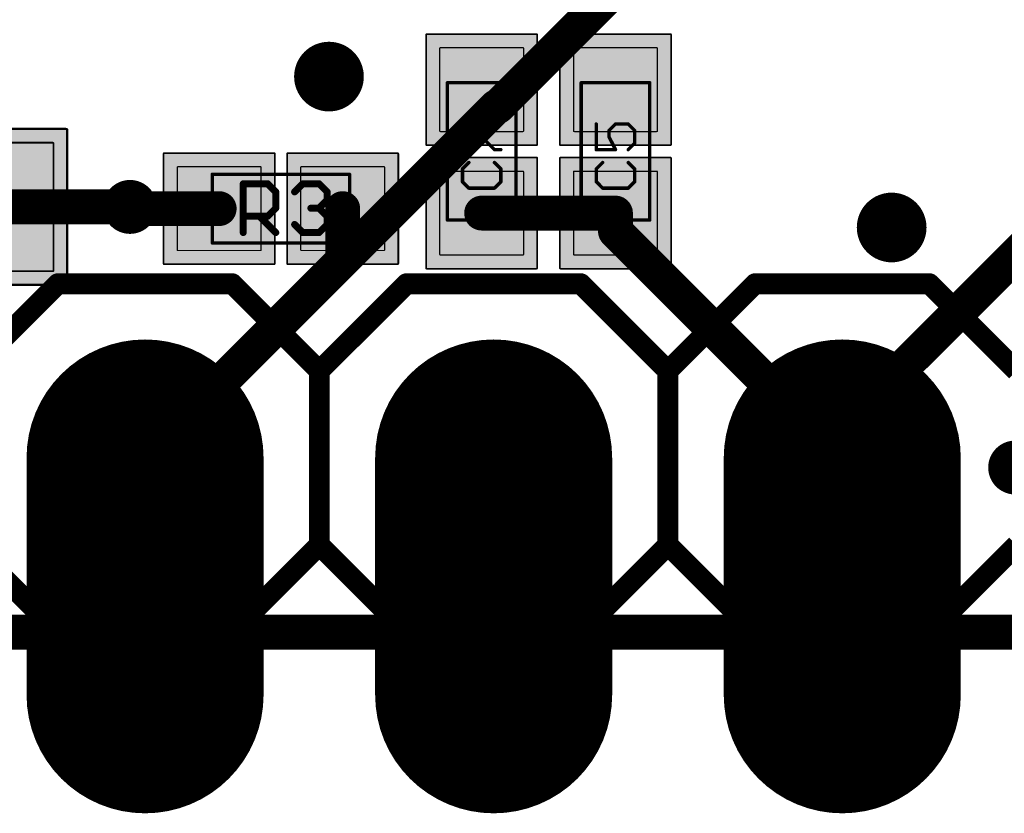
# Model space of a CAD drawing. Extents: x -1.1 to 43.3, y -1.3 to 19.1.
# Tile 2 of 22: x 2.9 to 10.1, y -1.3 to 4.5. Entities that reach past the tile are written whole.
import ezdxf

# ---------------------------------------------------------------- set-up
doc = ezdxf.new("R2010")
doc.units = 0
for name, color, linetype in [('16_B_Copper', 175, 'CONTINUOUS'), ('17_G_Pads', 82, 'CONTINUOUS'), ('18_G_Vias', 82, 'CONTINUOUS'), ('1_F_Copper', 22, 'CONTINUOUS'), ('20_G_BoardOutline', 7, 'CONTINUOUS'), ('21_F_ComponentsOutlines', 253, 'CONTINUOUS'), ('29_F_Soldermask', 253, 'CONTINUOUS'), ('30_B_Soldermask', 253, 'CONTINUOUS'), ('44_G_Drills', 253, 'CONTINUOUS'), ('51_F_ComponentsOutlines', 253, 'CONTINUOUS')]:
    doc.layers.add(name, color=color, linetype=linetype)

# ---------------------------------------------------------------- blocks, each defined once
blk = doc.blocks.new('RECT99200X99200R3')
at = {"const_width": 0.0093}
blk.add_lwpolyline([(0.3054, -0.3007), (0.3054, 0.3007, 0.4142), (0.3007, 0.3054), (-0.3007, 0.3054, 0.4142), (-0.3054, 0.3007), (-0.3054, -0.3007, 0.4142), (-0.3007, -0.3054), (0.3007, -0.3054, 0.4142)], format="xyb", close=True, dxfattribs=at)
blk.add_solid([(-0.303, -0.303), (0.303, -0.303), (-0.303, 0.303), (0.303, 0.303)])
blk = doc.blocks.new('RECT131712X131712R3')
at = {"const_width": 0.0123}
blk.add_lwpolyline([(0.4054, -0.3993), (0.4054, 0.3993, 0.4142), (0.3993, 0.4054), (-0.3993, 0.4054, 0.4142), (-0.4054, 0.3993), (-0.4054, -0.3993, 0.4142), (-0.3993, -0.4054), (0.3993, -0.4054, 0.4142)], format="xyb", close=True, dxfattribs=at)
blk.add_solid([(-0.4023, -0.4023), (0.4023, -0.4023), (-0.4023, 0.4023), (0.4023, 0.4023)])
blk = doc.blocks.new('RECT144000X152000R3')
at = {"const_width": 0.0135}
blk.add_lwpolyline([(0.4433, -0.4615), (0.4433, 0.4615, 0.4142), (0.4365, 0.4682), (-0.4365, 0.4682, 0.4142), (-0.4433, 0.4615), (-0.4433, -0.4615, 0.4142), (-0.4365, -0.4682), (0.4365, -0.4682, 0.4142)], format="xyb", close=True, dxfattribs=at)
blk.add_solid([(-0.4399, -0.4649), (0.4399, -0.4649), (-0.4399, 0.4649), (0.4399, 0.4649)])
blk = doc.blocks.new('RECT176512X184512R3')
at = {"const_width": 0.0165}
blk.add_lwpolyline([(0.5433, -0.5601), (0.5433, 0.5601, 0.4142), (0.5351, 0.5683), (-0.5351, 0.5683, 0.4142), (-0.5433, 0.5601), (-0.5433, -0.5601, 0.4142), (-0.5351, -0.5683), (0.5351, -0.5683, 0.4142)], format="xyb", close=True, dxfattribs=at)
blk.add_solid([(-0.5392, -0.5642), (0.5392, -0.5642), (-0.5392, 0.5642), (0.5392, 0.5642)])
blk = doc.blocks.new('RECT')
blk.add_solid([(-0.5, -0.5), (0.5, -0.5), (-0.5, 0.5), (0.5, 0.5)])
blk = doc.blocks.new('OFFSETP100')
at = {"const_width": 1}
blk.add_lwpolyline([(0, 0), (1, 0)], dxfattribs=at)
at = {"const_width": 0.5}
for points in [[(0, 0.25, 1), (0, -0.25)], [(1, -0.25, 1), (1, 0.25)]]:
    blk.add_lwpolyline(points, format="xyb", dxfattribs=at)
blk = doc.blocks.new('ROUNDV')
at = {"const_width": 0.5}
blk.add_lwpolyline([(0, -0.25, 1), (0, 0.25, 1), (0, -0.25)], format="xyb", dxfattribs=at)

msp = doc.modelspace()

# ---------------------------------------------------------------- linework, layer by layer
at = {"layer": '16_B_Copper', "const_width": 0.254}
for points in [[(7.6923, 5.1432), (6.3792, 3.8302)], [(8.89, 1.4878), (12.0882, 4.686)], [(3.81, 1.27), (6.3702, 3.8302)], [(6.3792, 3.8302), (6.3702, 3.8302)], [(0.5, 3.1), (3.7, 3.1)], [(8.89, 1.27), (8.89, 1.4878)], [(43.18, 0), (0, 0)]]:
    msp.add_lwpolyline(points, dxfattribs=at)
at = {"layer": '16_B_Copper', "const_width": 0.127}
for points in [[(6.3702, 3.8937, 1), (6.3702, 3.7667)], [(6.4151, 3.7853, 1), (6.3253, 3.8751)], [(6.3792, 3.7667, 1), (6.3792, 3.8937)], [(6.3343, 3.8751, 1), (6.4241, 3.7853)], [(3.7, 3.0365, 1), (3.7, 3.1635)], [(8.9535, 1.4878, 1), (8.8265, 1.4878)], [(8.8451, 1.5327, 1), (8.9349, 1.4429)], [(3.7651, 1.3149, 1), (3.8549, 1.2251)], [(8.8265, 1.27, 1), (8.9535, 1.27)]]:
    msp.add_lwpolyline(points, format="xyb", dxfattribs=at)
at = {"layer": '1_F_Copper', "const_width": 0.254}
for points in [[(3.7, 3.1), (3.7125, 3.0875)], [(3.7125, 3.0875), (4.35, 3.0875)], [(5.25, 3.0875), (5.25, 2.71)], [(6.2625, 3.055), (7.2375, 3.055)], [(7.2375, 2.9225), (7.2375, 3.055)], [(8.89, 1.27), (7.2375, 2.9225)], [(5.25, 2.71), (3.81, 1.27)], [(43.18, 0), (0, 0)]]:
    msp.add_lwpolyline(points, dxfattribs=at)
at = {"layer": '1_F_Copper', "const_width": 0.127}
for points in [[(3.7449, 3.1449, 1), (3.6551, 3.0551)], [(3.7125, 3.151, 1), (3.7125, 3.024)], [(3.6676, 3.0426, 1), (3.7574, 3.1324)], [(4.35, 3.024, 1), (4.35, 3.151)], [(5.3135, 3.0875, 1), (5.1865, 3.0875)], [(6.2625, 3.1185, 1), (6.2625, 2.9915)], [(7.301, 3.055, 1), (7.174, 3.055)], [(7.2375, 2.9915, 1), (7.2375, 3.1185)], [(7.2824, 2.9674, 1), (7.1926, 2.8776)], [(7.174, 2.9225, 1), (7.301, 2.9225)], [(5.2949, 2.6651, 1), (5.2051, 2.7549)], [(5.1865, 2.71, 1), (5.3135, 2.71)], [(3.7651, 1.3149, 1), (3.8549, 1.2251)], [(8.8451, 1.2251, 1), (8.9349, 1.3149)]]:
    msp.add_lwpolyline(points, format="xyb", dxfattribs=at)
at = {"layer": '20_G_BoardOutline', "const_width": 0.01}
msp.add_lwpolyline([(43.18, 0), (0, 0)], dxfattribs=at)
at = {"layer": '20_G_BoardOutline'}
for centre in [(3.81, 0), (6.35, 0), (8.89, 0)]:
    msp.add_circle(centre, 0.508, dxfattribs=at)
at = {"layer": '21_F_ComponentsOutlines'}
for points, const_width in [([(6.1226, 3.7105, 1), (6.1226, 3.6978)], 0.0127), ([(6.1289, 3.7041, 1), (6.1162, 3.7041)], 0.0127), ([(6.1737, 3.7086, 1), (6.1647, 3.6996)], 0.0127), ([(6.1692, 3.6978, 1), (6.1692, 3.7105)], 0.0127), ([(7.1039, 3.7041, 1), (7.0912, 3.7041)], 0.0127), ([(7.1971, 3.6575, 1), (7.1844, 3.6575)], 0.0127), ([(7.1863, 3.662, 1), (7.1953, 3.653)], 0.0127), ([(7.2374, 3.7105, 1), (7.2374, 3.6978)], 0.0127), ([(7.2419, 3.6996, 1), (7.2329, 3.7086)], 0.0127), ([(7.3351, 3.7086, 1), (7.3261, 3.6996)], 0.0127), ([(7.3306, 3.6978, 1), (7.3306, 3.7105)], 0.0127), ([(7.3836, 3.6575, 1), (7.3708, 3.6575)], 0.0127), ([(7.3727, 3.653, 1), (7.3817, 3.662)], 0.0127), ([(7.1844, 3.6109, 1), (7.1971, 3.6109)], 0.0127), ([(7.1965, 3.6138, 1), (7.1851, 3.6081)], 0.0127), ([(6.1162, 3.5177, 1), (6.1289, 3.5177)], 0.0127), ([(6.3556, 3.524, 1), (6.3556, 3.5114)], 0.0127), ([(6.3511, 3.5132, 1), (6.3601, 3.5222)], 0.0127), ([(6.4022, 3.5114, 1), (6.4022, 3.524)], 0.0127), ([(7.0912, 3.5177, 1), (7.1039, 3.5177)], 0.0127), ([(7.0976, 3.524, 1), (7.0976, 3.5114)], 0.0127), ([(7.2317, 3.5149, 1), (7.2431, 3.5205)], 0.0127), ([(7.2374, 3.5114, 1), (7.2374, 3.524)], 0.0127), ([(7.3261, 3.5222, 1), (7.3351, 3.5132)], 0.0127), ([(7.3708, 3.5643, 1), (7.3836, 3.5643)], 0.0127), ([(7.3817, 3.5598, 1), (7.3727, 3.5688)], 0.0127), ([(6.1289, 3.3769, 1), (6.1162, 3.3769)], 0.0127), ([(6.1181, 3.3814, 1), (6.1271, 3.3724)], 0.0127), ([(6.1737, 3.419, 1), (6.1647, 3.428)], 0.0127), ([(6.3601, 3.428, 1), (6.3511, 3.419)], 0.0127), ([(6.4086, 3.3769, 1), (6.3959, 3.3769)], 0.0127), ([(6.3977, 3.3724, 1), (6.4067, 3.3814)], 0.0127), ([(7.1039, 3.3769, 1), (7.0912, 3.3769)], 0.0127), ([(7.0931, 3.3814, 1), (7.1021, 3.3724)], 0.0127), ([(7.1487, 3.419, 1), (7.1397, 3.428)], 0.0127), ([(7.3351, 3.428, 1), (7.3261, 3.419)], 0.0127), ([(7.3836, 3.3769, 1), (7.3708, 3.3769)], 0.0127), ([(7.3727, 3.3724, 1), (7.3817, 3.3814)], 0.0127), ([(6.1271, 3.2881, 1), (6.1181, 3.2792)], 0.0127), ([(6.1162, 3.2837, 1), (6.1289, 3.2837)], 0.0127), ([(6.1692, 3.2434, 1), (6.1692, 3.2307)], 0.0127), ([(6.1647, 3.2326, 1), (6.1737, 3.2415)], 0.0127), ([(6.3511, 3.2415, 1), (6.3601, 3.2326)], 0.0127), ([(6.3556, 3.2307, 1), (6.3556, 3.2434)], 0.0127), ([(6.3959, 3.2837, 1), (6.4086, 3.2837)], 0.0127), ([(6.4067, 3.2792, 1), (6.3977, 3.2881)], 0.0127), ([(7.0912, 3.2837, 1), (7.1039, 3.2837)], 0.0127), ([(7.1021, 3.2881, 1), (7.0931, 3.2792)], 0.0127), ([(7.1442, 3.2434, 1), (7.1442, 3.2307)], 0.0127), ([(7.1397, 3.2326, 1), (7.1487, 3.2415)], 0.0127), ([(7.3261, 3.2415, 1), (7.3351, 3.2326)], 0.0127), ([(7.3306, 3.2307, 1), (7.3306, 3.2434)], 0.0127), ([(7.3708, 3.2837, 1), (7.3836, 3.2837)], 0.0127), ([(7.3817, 3.2792, 1), (7.3727, 3.2881)], 0.0127), ([(3.175, 2.5781, 1), (3.175, 2.5019)], 0.0762), ([(3.2019, 2.5131, 1), (3.1481, 2.5669)], 0.0762), ([(4.4719, 2.5669, 1), (4.4181, 2.5131)], 0.0762), ([(4.445, 2.5019, 1), (4.445, 2.5781)], 0.0762), ([(5.715, 2.5781, 1), (5.715, 2.5019)], 0.0762), ([(5.7419, 2.5131, 1), (5.6881, 2.5669)], 0.0762), ([(7.0119, 2.5669, 1), (6.9581, 2.5131)], 0.0762), ([(6.985, 2.5019, 1), (6.985, 2.5781)], 0.0762), ([(8.255, 2.5781, 1), (8.255, 2.5019)], 0.0762), ([(8.2819, 2.5131, 1), (8.2281, 2.5669)], 0.0762), ([(9.5519, 2.5669, 1), (9.4981, 2.5131)], 0.0762), ([(9.525, 2.5019, 1), (9.525, 2.5781)], 0.0762), ([(5.1181, 1.905, 1), (5.0419, 1.905)], 0.0762), ([(5.0531, 1.9319, 1), (5.1069, 1.8781)], 0.0762), ([(5.0531, 1.8781, 1), (5.1069, 1.9319)], 0.0762), ([(7.6581, 1.905, 1), (7.5819, 1.905)], 0.0762), ([(7.5931, 1.9319, 1), (7.6469, 1.8781)], 0.0762), ([(7.5931, 1.8781, 1), (7.6469, 1.9319)], 0.0762), ([(5.0419, 0.635, 1), (5.1181, 0.635)], 0.0762), ([(5.1069, 0.6619, 1), (5.0531, 0.6081)], 0.0762), ([(5.1069, 0.6081, 1), (5.0531, 0.6619)], 0.0762), ([(7.5819, 0.635, 1), (7.6581, 0.635)], 0.0762), ([(7.6469, 0.6619, 1), (7.5931, 0.6081)], 0.0762), ([(7.6469, 0.6081, 1), (7.5931, 0.6619)], 0.0762), ([(3.175, 0.0381, 1), (3.175, -0.0381)], 0.0762), ([(4.445, -0.0381, 1), (4.445, 0.0381)], 0.0762), ([(5.715, 0.0381, 1), (5.715, -0.0381)], 0.0762), ([(6.985, -0.0381, 1), (6.985, 0.0381)], 0.0762), ([(8.255, 0.0381, 1), (8.255, -0.0381)], 0.0762), ([(9.525, -0.0381, 1), (9.525, 0.0381)], 0.0762), ([(3.1481, -0.0269, 1), (3.2019, 0.0269)], 0.0762), ([(4.4181, 0.0269, 1), (4.4719, -0.0269)], 0.0762), ([(5.6881, -0.0269, 1), (5.7419, 0.0269)], 0.0762), ([(6.9581, 0.0269, 1), (7.0119, -0.0269)], 0.0762), ([(8.2281, -0.0269, 1), (8.2819, 0.0269)], 0.0762), ([(9.4981, 0.0269, 1), (9.5519, -0.0269)], 0.0762)]:
    msp.add_lwpolyline(points, format="xyb", dxfattribs=dict(at, const_width=const_width))
for points, const_width in [([(6.1226, 3.5177), (6.1226, 3.7041)], 0.0254), ([(6.1226, 3.7041), (6.1692, 3.7041)], 0.0254), ([(6.1692, 3.7041), (6.3556, 3.5177)], 0.0254), ([(7.0976, 3.7041), (7.0976, 3.5177)], 0.0254), ([(7.1908, 3.6575), (7.2374, 3.7041)], 0.0254), ([(7.1908, 3.6109), (7.1908, 3.6575)], 0.0254), ([(7.2374, 3.7041), (7.3306, 3.7041)], 0.0254), ([(7.3306, 3.7041), (7.3772, 3.6575)], 0.0254), ([(7.3772, 3.6575), (7.3772, 3.5643)], 0.0254), ([(7.2374, 3.5177), (7.1908, 3.6109)], 0.0254), ([(6.3556, 3.5177), (6.4022, 3.5177)], 0.0254), ([(7.0976, 3.5177), (7.2374, 3.5177)], 0.0254), ([(7.3772, 3.5643), (7.3306, 3.5177)], 0.0254), ([(6.1692, 3.4235), (6.1226, 3.3769)], 0.0254), ([(6.1226, 3.3769), (6.1226, 3.2837)], 0.0254), ([(6.4022, 3.3769), (6.3556, 3.4235)], 0.0254), ([(6.4022, 3.2837), (6.4022, 3.3769)], 0.0254), ([(7.1442, 3.4235), (7.0976, 3.3769)], 0.0254), ([(7.0976, 3.3769), (7.0976, 3.2837)], 0.0254), ([(7.3772, 3.3769), (7.3306, 3.4235)], 0.0254), ([(7.3772, 3.2837), (7.3772, 3.3769)], 0.0254), ([(6.1226, 3.2837), (6.1692, 3.237)], 0.0254), ([(6.1692, 3.237), (6.3556, 3.237)], 0.0254), ([(6.3556, 3.237), (6.4022, 3.2837)], 0.0254), ([(7.0976, 3.2837), (7.1442, 3.237)], 0.0254), ([(7.1442, 3.237), (7.3306, 3.237)], 0.0254), ([(7.3306, 3.237), (7.3772, 3.2837)], 0.0254), ([(3.175, 2.54), (2.54, 1.905)], 0.1524), ([(3.175, 2.54), (4.445, 2.54)], 0.1524), ([(4.445, 2.54), (5.08, 1.905)], 0.1524), ([(5.08, 1.905), (5.715, 2.54)], 0.1524), ([(5.715, 2.54), (6.985, 2.54)], 0.1524), ([(6.985, 2.54), (7.62, 1.905)], 0.1524), ([(7.62, 1.905), (8.255, 2.54)], 0.1524), ([(8.255, 2.54), (9.525, 2.54)], 0.1524), ([(9.525, 2.54), (10.16, 1.905)], 0.1524), ([(5.08, 1.905), (5.08, 0.635)], 0.1524), ([(7.62, 1.905), (7.62, 0.635)], 0.1524), ([(2.54, 0.635), (3.175, 0)], 0.1524), ([(5.08, 0.635), (4.445, 0)], 0.1524), ([(5.715, 0), (5.08, 0.635)], 0.1524), ([(7.62, 0.635), (6.985, 0)], 0.1524), ([(8.255, 0), (7.62, 0.635)], 0.1524), ([(10.16, 0.635), (9.525, 0)], 0.1524), ([(4.445, 0), (3.175, 0)], 0.1524), ([(6.985, 0), (5.715, 0)], 0.1524), ([(9.525, 0), (8.255, 0)], 0.1524)]:
    msp.add_lwpolyline(points, dxfattribs=dict(at, const_width=const_width))
at = {"layer": '29_F_Soldermask', "const_width": 0.6096}
for points in [[(3.81, -0.3048, 1), (3.81, 0.3048, 1), (3.81, -0.3048)], [(6.35, -0.3048, 1), (6.35, 0.3048, 1), (6.35, -0.3048)], [(8.89, -0.3048, 1), (8.89, 0.3048, 1), (8.89, -0.3048)]]:
    msp.add_lwpolyline(points, format="xyb", dxfattribs=at)
at = {"layer": '30_B_Soldermask', "const_width": 0.6096}
for points in [[(3.81, -0.3048, 1), (3.81, 0.3048, 1), (3.81, -0.3048)], [(6.35, -0.3048, 1), (6.35, 0.3048, 1), (6.35, -0.3048)], [(8.89, -0.3048, 1), (8.89, 0.3048, 1), (8.89, -0.3048)]]:
    msp.add_lwpolyline(points, format="xyb", dxfattribs=at)
at = {"layer": '44_G_Drills'}
for centre, radius in [((5.15, 4.05), 0.1524), ((3.7, 3.1), 0.095), ((9.25, 2.95), 0.1524), ((3.81, 1.27), 0.508), ((6.35, 1.27), 0.508), ((8.89, 1.27), 0.508), ((10.15, 1.2), 0.095)]:
    msp.add_circle(centre, radius, dxfattribs=at)
at = {"layer": '51_F_ComponentsOutlines'}
for points, const_width in [([(6.5125, 4.005), (6.0125, 4.005)], 0.025), ([(6.0125, 4.005), (6.0125, 3.005)], 0.025), ([(6.5125, 3.005), (6.5125, 4.005)], 0.025), ([(7.4875, 4.005), (6.9875, 4.005)], 0.025), ([(6.9875, 4.005), (6.9875, 3.005)], 0.025), ([(7.4875, 3.005), (7.4875, 4.005)], 0.025), ([(5.3, 3.3375), (4.3, 3.3375)], 0.025), ([(4.3, 3.3375), (4.3, 2.8375)], 0.025), ([(5.3, 2.8375), (5.3, 3.3375)], 0.025), ([(4.5254, 2.9129), (4.5254, 3.2688)], 0.0508), ([(4.5254, 3.2688), (4.7034, 3.2688)], 0.0508), ([(4.7034, 3.2688), (4.7627, 3.2095)], 0.0508), ([(4.7627, 3.2095), (4.7627, 3.0909)], 0.0508), ([(4.8996, 3.2095), (4.9589, 3.2688)], 0.0508), ([(4.9589, 3.2688), (5.0776, 3.2688)], 0.0508), ([(5.0776, 3.2688), (5.1369, 3.2095)], 0.0508), ([(5.1369, 3.2095), (5.1369, 3.1502)], 0.0508), ([(5.1369, 3.1502), (5.0776, 3.0909)], 0.0508), ([(4.7627, 3.0909), (4.7034, 3.0315)], 0.0508), ([(5.0776, 3.0909), (5.0182, 3.0909)], 0.0508), ([(5.0776, 3.0909), (5.1369, 3.0315)], 0.0508), ([(4.7034, 3.0315), (4.5254, 3.0315)], 0.0508), ([(4.644, 3.0315), (4.7627, 2.9129)], 0.0508), ([(5.1369, 3.0315), (5.1369, 2.9722)], 0.0508), ([(6.0125, 3.005), (6.5125, 3.005)], 0.025), ([(6.9875, 3.005), (7.4875, 3.005)], 0.025), ([(4.9589, 2.9129), (4.8996, 2.9722)], 0.0508), ([(5.1369, 2.9722), (5.0776, 2.9129)], 0.0508), ([(5.0776, 2.9129), (4.9589, 2.9129)], 0.0508), ([(4.3, 2.8375), (5.3, 2.8375)], 0.025)]:
    msp.add_lwpolyline(points, dxfattribs=dict(at, const_width=const_width))
for points, const_width in [([(6.0125, 4.0112, 1), (6.0125, 3.9987)], 0.0125), ([(6.0187, 4.005, 1), (6.0063, 4.005)], 0.0125), ([(6.5187, 4.005, 1), (6.5063, 4.005)], 0.0125), ([(6.5125, 3.9987, 1), (6.5125, 4.0112)], 0.0125), ([(6.9875, 4.0112, 1), (6.9875, 3.9987)], 0.0125), ([(6.9938, 4.005, 1), (6.9813, 4.005)], 0.0125), ([(7.4938, 4.005, 1), (7.4813, 4.005)], 0.0125), ([(7.4875, 3.9987, 1), (7.4875, 4.0112)], 0.0125), ([(4.3, 3.3438, 1), (4.3, 3.3313)], 0.0125), ([(4.3062, 3.3375, 1), (4.2938, 3.3375)], 0.0125), ([(5.3062, 3.3375, 1), (5.2938, 3.3375)], 0.0125), ([(5.3, 3.3313, 1), (5.3, 3.3438)], 0.0125), ([(4.5381, 3.2688, 1), (4.5127, 3.2688)], 0.0254), ([(4.5254, 3.2815, 1), (4.5254, 3.2561)], 0.0254), ([(4.7123, 3.2778, 1), (4.6944, 3.2598)], 0.0254), ([(4.7034, 3.2561, 1), (4.7034, 3.2815)], 0.0254), ([(4.7754, 3.2095, 1), (4.75, 3.2095)], 0.0254), ([(4.7537, 3.2005, 1), (4.7716, 3.2185)], 0.0254), ([(4.8906, 3.2185, 1), (4.9086, 3.2005)], 0.0254), ([(4.9589, 3.2815, 1), (4.9589, 3.2561)], 0.0254), ([(4.9679, 3.2598, 1), (4.9499, 3.2778)], 0.0254), ([(5.0865, 3.2778, 1), (5.0686, 3.2598)], 0.0254), ([(5.0776, 3.2561, 1), (5.0776, 3.2815)], 0.0254), ([(5.1496, 3.2095, 1), (5.1242, 3.2095)], 0.0254), ([(5.1279, 3.2005, 1), (5.1459, 3.2185)], 0.0254), ([(5.1242, 3.1502, 1), (5.1496, 3.1502)], 0.0254), ([(5.1459, 3.1412, 1), (5.1279, 3.1591)], 0.0254), ([(4.75, 3.0909, 1), (4.7754, 3.0909)], 0.0254), ([(4.7716, 3.0819, 1), (4.7537, 3.0998)], 0.0254), ([(5.0182, 3.1036, 1), (5.0182, 3.0781)], 0.0254), ([(5.0865, 3.0998, 1), (5.0686, 3.0819)], 0.0254), ([(5.0686, 3.0998, 1), (5.0865, 3.0819)], 0.0254), ([(5.0776, 3.0781, 1), (5.0776, 3.1036)], 0.0254), ([(4.5254, 3.0442, 1), (4.5254, 3.0188)], 0.0254), ([(4.653, 3.0405, 1), (4.6351, 3.0226)], 0.0254), ([(4.6944, 3.0405, 1), (4.7123, 3.0226)], 0.0254), ([(4.7034, 3.0188, 1), (4.7034, 3.0442)], 0.0254), ([(5.1496, 3.0315, 1), (5.1242, 3.0315)], 0.0254), ([(5.1279, 3.0226, 1), (5.1459, 3.0405)], 0.0254), ([(6.0125, 3.0113, 1), (6.0125, 2.9988)], 0.0125), ([(6.5125, 2.9988, 1), (6.5125, 3.0113)], 0.0125), ([(6.9875, 3.0113, 1), (6.9875, 2.9988)], 0.0125), ([(7.4875, 2.9988, 1), (7.4875, 3.0113)], 0.0125), ([(4.9086, 2.9812, 1), (4.8906, 2.9632)], 0.0254), ([(5.1242, 2.9722, 1), (5.1496, 2.9722)], 0.0254), ([(5.1459, 2.9632, 1), (5.1279, 2.9812)], 0.0254), ([(6.0063, 3.005, 1), (6.0187, 3.005)], 0.0125), ([(6.5063, 3.005, 1), (6.5187, 3.005)], 0.0125), ([(6.9813, 3.005, 1), (6.9938, 3.005)], 0.0125), ([(7.4813, 3.005, 1), (7.4938, 3.005)], 0.0125), ([(4.5127, 2.9129, 1), (4.5381, 2.9129)], 0.0254), ([(4.7537, 2.9039, 1), (4.7716, 2.9219)], 0.0254), ([(4.9589, 2.9256, 1), (4.9589, 2.9002)], 0.0254), ([(4.9499, 2.9039, 1), (4.9679, 2.9219)], 0.0254), ([(5.0686, 2.9219, 1), (5.0865, 2.9039)], 0.0254), ([(5.0776, 2.9002, 1), (5.0776, 2.9256)], 0.0254), ([(4.3, 2.8438, 1), (4.3, 2.8313)], 0.0125), ([(4.2938, 2.8375, 1), (4.3062, 2.8375)], 0.0125), ([(5.2938, 2.8375, 1), (5.3062, 2.8375)], 0.0125), ([(5.3, 2.8313, 1), (5.3, 2.8438)], 0.0125)]:
    msp.add_lwpolyline(points, format="xyb", dxfattribs=dict(at, const_width=const_width))

# ---------------------------------------------------------------- block references
at = {"layer": '17_G_Pads', "xscale": 1.524, "yscale": 1.524, "rotation": 270}
for p in [(3.81, 1.27), (3.81, 1.27), (6.35, 1.27), (6.35, 1.27), (8.89, 1.27), (8.89, 1.27)]:
    msp.add_blockref('OFFSETP100', p, dxfattribs=at)
at = {"layer": '18_G_Vias'}
for p, xscale, yscale in [((5.15, 4.05), 0.508, 0.508), ((5.15, 4.05), 0.508, 0.508), ((3.7, 3.1), 0.3932, 0.3932), ((3.7, 3.1), 0.3932, 0.3932), ((9.25, 2.95), 0.508, 0.508), ((9.25, 2.95), 0.508, 0.508), ((10.15, 1.2), 0.3932, 0.3932), ((10.15, 1.2), 0.3932, 0.3932)]:
    msp.add_blockref('ROUNDV', p, dxfattribs=dict(at, xscale=xscale, yscale=yscale))
at = {"layer": '1_F_Copper'}
for name, p, rotation in [('RECT99200X99200R3', (6.2625, 3.955), 90), ('RECT99200X99200R3', (7.2375, 3.955), 90), ('RECT144000X152000R3', (2.7, 3.1), 180), ('RECT99200X99200R3', (6.2625, 3.055), 90), ('RECT99200X99200R3', (7.2375, 3.055), 90)]:
    msp.add_blockref(name, p, dxfattribs=dict(at, rotation=rotation))
for p in [(4.35, 3.0875), (5.25, 3.0875)]:
    msp.add_blockref('RECT99200X99200R3', p, dxfattribs=at)
at = {"layer": '29_F_Soldermask'}
for name, p, rotation in [('RECT131712X131712R3', (6.2625, 3.955), 90), ('RECT131712X131712R3', (7.2375, 3.955), 90), ('RECT176512X184512R3', (2.7, 3.1), 180), ('RECT131712X131712R3', (6.2625, 3.055), 90), ('RECT131712X131712R3', (7.2375, 3.055), 90)]:
    msp.add_blockref(name, p, dxfattribs=dict(at, rotation=rotation))
for p in [(4.35, 3.0875), (5.25, 3.0875)]:
    msp.add_blockref('RECT131712X131712R3', p, dxfattribs=at)
at = {"layer": '29_F_Soldermask', "xscale": 1.7272, "yscale": 1.7272, "rotation": 270}
for p in [(3.81, 1.27), (6.35, 1.27), (8.89, 1.27)]:
    msp.add_blockref('OFFSETP100', p, dxfattribs=at)
at = {"layer": '30_B_Soldermask', "xscale": 1.7272, "yscale": 1.7272, "rotation": 270}
for p in [(3.81, 1.27), (6.35, 1.27), (8.89, 1.27)]:
    msp.add_blockref('OFFSETP100', p, dxfattribs=at)
at = {"layer": '51_F_ComponentsOutlines', "xscale": 0.508, "yscale": 0.508}
for p in [(3.81, 1.27), (6.35, 1.27), (8.89, 1.27)]:
    msp.add_blockref('RECT', p, dxfattribs=at)

doc.saveas('drawing.dxf')
